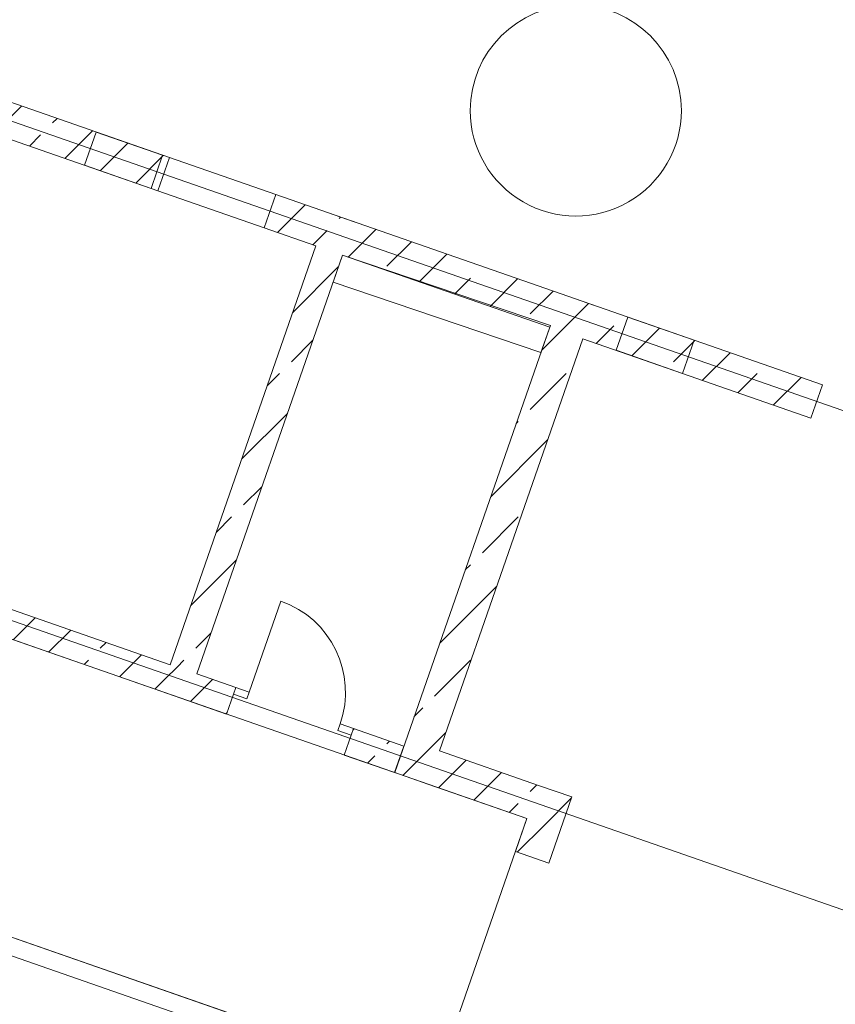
# Model space of a CAD drawing. Extents: x -22247 to 536407, y -187892 to 17509.
# Tile 31 of 75: x -1421 to 4375, y -7112 to -115. Entities that reach past the tile are written whole.
import ezdxf
from ezdxf.lldxf.tags import DXFTag

# ---------------------------------------------------------------- set-up
doc = ezdxf.new("R2010")
doc.units = 0
doc.header["$LTSCALE"] = 50
doc.layers.get('0').update_dxf_attribs({"lineweight": 25})
for name, color, linetype, lineweight in [('02 Raster Gebäude', 7, 'Continuous', 25), ('20 Dach Stb-Decke', 7, 'Continuous', 25), ('20 Innenwände', 7, 'Continuous', 25), ('20 Innenwände - Sockel', 7, 'Continuous', 25)]:
    doc.layers.add(name, color=color, linetype=linetype, lineweight=lineweight)
tags = doc.linetypes.add('Raster', pattern=[0.8, 0.4, -0.2, 0, -0.2]).pattern_tags.tags
tags[10:11] = [DXFTag(74, 4), DXFTag(75, 0), DXFTag(340, '0'), DXFTag(46, 1.0), DXFTag(50, 0.0), DXFTag(44, 0.0), DXFTag(45, 0.0)]
tags[8:9] = [DXFTag(74, 4), DXFTag(75, 0), DXFTag(340, '0'), DXFTag(46, 1.0), DXFTag(50, 0.0), DXFTag(44, 0.0), DXFTag(45, 0.0)]
tags[6:7] = [DXFTag(74, 4), DXFTag(75, 0), DXFTag(340, '0'), DXFTag(46, 1.0), DXFTag(50, 0.0), DXFTag(44, 0.0), DXFTag(45, 0.0)]
tags[4:5] = [DXFTag(74, 4), DXFTag(75, 0), DXFTag(340, '0'), DXFTag(46, 1.0), DXFTag(50, 0.0), DXFTag(44, 0.0), DXFTag(45, 0.0)]
tags = doc.linetypes.add('Strichlinie_ eng', pattern=[0.46, 0.3, -0.16]).pattern_tags.tags
tags[6:7] = [DXFTag(74, 4), DXFTag(75, 0), DXFTag(340, '0'), DXFTag(46, 1.0), DXFTag(50, 0.0), DXFTag(44, 0.0), DXFTag(45, 0.0)]
tags[4:5] = [DXFTag(74, 4), DXFTag(75, 0), DXFTag(340, '0'), DXFTag(46, 1.0), DXFTag(50, 0.0), DXFTag(44, 0.0), DXFTag(45, 0.0)]
tags = doc.linetypes.add('Untersicht', pattern=[0.4, 0.3, -0.1]).pattern_tags.tags
tags[6:7] = [DXFTag(74, 4), DXFTag(75, 0), DXFTag(340, '0'), DXFTag(46, 1.0), DXFTag(50, 0.0), DXFTag(44, 0.0), DXFTag(45, 0.0)]
tags[4:5] = [DXFTag(74, 4), DXFTag(75, 0), DXFTag(340, '0'), DXFTag(46, 1.0), DXFTag(50, 0.0), DXFTag(44, 0.0), DXFTag(45, 0.0)]
tags = doc.linetypes.add('Wipeout_Contour', pattern=[1, 0, -1]).pattern_tags.tags
tags[6:7] = [DXFTag(74, 4), DXFTag(75, 0), DXFTag(340, '0'), DXFTag(46, 1.0), DXFTag(50, 0.0), DXFTag(44, 0.0), DXFTag(45, 0.0)]
tags[4:5] = [DXFTag(74, 4), DXFTag(75, 0), DXFTag(340, '0'), DXFTag(46, 1.0), DXFTag(50, 0.0), DXFTag(44, 0.0), DXFTag(45, 0.0)]
tags = doc.linetypes.add('Öffnungslinie Tür Fenster', pattern=[0.46, 0.3, -0.16]).pattern_tags.tags
tags[6:7] = [DXFTag(74, 4), DXFTag(75, 0), DXFTag(340, '0'), DXFTag(46, 1.0), DXFTag(50, 0.0), DXFTag(44, 0.0), DXFTag(45, 0.0)]
tags[4:5] = [DXFTag(74, 4), DXFTag(75, 0), DXFTag(340, '0'), DXFTag(46, 1.0), DXFTag(50, 0.0), DXFTag(44, 0.0), DXFTag(45, 0.0)]
pattern_1 = [(45, (0, 0), (-339.41, 339.41), []), (45, (-169.7, 169.7), (-339.41, 339.41), [360, -120])]

# ---------------------------------------------------------------- blocks, each defined once
blk = doc.blocks.new('Verdeckungsfläche_A06WTX781A', base_point=(805.4, -2480.5))
at = {"color": 254, "linetype": 'Wipeout_Contour', "lineweight": 0, "ltscale": 0.003185, "true_color": 0xd6d6d6}
for p, q in [((872.7, -1787.1), (805.4, -1980.7)), ((2349.7, -2286.9), (872.7, -1787.1)), ((805.4, -1980.7), (2282.3, -2480.5)), ((2282.3, -2480.5), (2349.7, -2286.9))]:
    blk.add_line(p, q, dxfattribs=at)

msp = doc.modelspace()

# ---------------------------------------------------------------- hatches: boundary and pattern name
at = {"layer": '20 Innenwände', "linetype": 'Continuous', "lineweight": 0, "ltscale": 0.00028561}
h = msp.add_hatch(dxfattribs=at)
h.set_pattern_fill('Beton_Stahlbeton_0009', scale=1000, style=0, pattern_type=2)
h.set_pattern_definition(pattern_1)
h.paths.add_polyline_path([(-2588.7, -317.7), (-2670.9, -553.8), (-438.9, -1330.6), (-356.7, -1094.5)])
h = msp.add_hatch(dxfattribs=at)
h.set_pattern_fill('Beton_Stahlbeton_0009', scale=1000, style=0, pattern_type=2)
h.set_pattern_definition(pattern_1)
h.paths.add_polyline_path([(398.8, -1357.4), (316.7, -1593.5), (683.9, -1721.3), (766, -1485.2)])
h = msp.add_hatch(dxfattribs=at)
h.set_pattern_fill('Beton_Stahlbeton_0009', scale=1000, style=0, pattern_type=2)
h.set_pattern_definition(pattern_1)
h.paths.add_polyline_path([(683.9, -1721.3), (872.7, -1787.1), (954.9, -1551), (766, -1485.2)])
h = msp.add_hatch(dxfattribs=at)
h.set_pattern_fill('Beton_Stahlbeton_0009', scale=1000, style=0, pattern_type=2)
h.set_pattern_definition(pattern_1)
h.paths.add_polyline_path([(872.7, -1787.1), (2345.3, -2299.6), (2427.5, -2063.4), (954.9, -1551)])
h = msp.add_hatch(dxfattribs=at)
h.set_pattern_fill('Beton_Stahlbeton_0009', scale=1000, style=0, pattern_type=2)
h.set_pattern_definition(pattern_1)
h.paths.add_polyline_path([(-163.3, -4764.1), (872.7, -1787.1), (683.9, -1721.3), (-352.2, -4698.4)])
h = msp.add_hatch(dxfattribs=at)
h.set_pattern_fill('Beton_Stahlbeton_0009', scale=1000, style=0, pattern_type=2)
h.set_pattern_definition(pattern_1)
h.paths.add_polyline_path([(2345.3, -2299.6), (2581.4, -2381.7), (2663.6, -2145.6), (2427.5, -2063.4)])
h = msp.add_hatch(dxfattribs=at)
h.set_pattern_fill('Beton_Stahlbeton_0009', scale=1000, style=0, pattern_type=2)
h.set_pattern_definition(pattern_1)
h.paths.add_polyline_path([(2663.6, -2145.6), (2581.4, -2381.7), (4201.8, -2945.7), (4284, -2709.5)])
h = msp.add_hatch(dxfattribs=at)
h.set_pattern_fill('Beton_Stahlbeton_0009', scale=1000, style=0, pattern_type=2)
h.set_pattern_definition(pattern_1)
h.paths.add_polyline_path([(1561.8, -5311.5), (2581.4, -2381.7), (2345.3, -2299.6), (1325.7, -5229.4)])
h = msp.add_hatch(dxfattribs=at)
h.set_pattern_fill('Beton_Stahlbeton_0009', scale=1000, style=0, pattern_type=2)
h.set_pattern_definition(pattern_1)
h.paths.add_polyline_path([(-352.2, -4698.4), (-417.9, -4887.3), (-163.3, -4764.1)])
h = msp.add_hatch(dxfattribs=at)
h.set_pattern_fill('Beton_Stahlbeton_0009', scale=1000, style=0, pattern_type=2)
h.set_pattern_definition(pattern_1)
h.paths.add_polyline_path([(-417.9, -4887.3), (-229.1, -4953), (-163.3, -4764.1)])
h = msp.add_hatch(dxfattribs=at)
h.set_pattern_fill('Beton_Stahlbeton_0009', scale=1000, style=0, pattern_type=2)
h.set_pattern_definition(pattern_1)
h.paths.add_polyline_path([(-163.3, -4764.1), (-229.1, -4953), (48.8, -5049.7), (114.5, -4860.8)])
h = msp.add_hatch(dxfattribs=at)
h.set_pattern_fill('Beton_Stahlbeton_0009', scale=1000, style=0, pattern_type=2)
h.set_pattern_definition(pattern_1)
h.paths.add_polyline_path([(884.6, -5340.6), (1243.4, -5465.4), (1309.1, -5276.5), (950.3, -5151.7)])
h = msp.add_hatch(dxfattribs=at)
h.set_pattern_fill('Beton_Stahlbeton_0009', scale=1000, style=0, pattern_type=2)
h.set_pattern_definition(pattern_1)
h.paths.add_polyline_path([(1243.5, -5465.5), (1561.8, -5311.5), (1325.7, -5229.4)])
h = msp.add_hatch(dxfattribs=at)
h.set_pattern_fill('Beton_Stahlbeton_0009', scale=1000, style=0, pattern_type=2)
h.set_pattern_definition(pattern_1)
h.paths.add_polyline_path([(1561.8, -5311.5), (1243.5, -5465.5), (1479.6, -5547.6)])
h = msp.add_hatch(dxfattribs=at)
h.set_pattern_fill('Beton_Stahlbeton_0009', scale=1000, style=0, pattern_type=2)
h.set_pattern_definition(pattern_1)
h.paths.add_polyline_path([(1479.6, -5547.6), (2183.2, -5792.5), (2265.4, -5556.4), (1561.8, -5311.5)])
h = msp.add_hatch(dxfattribs=at)
h.set_pattern_fill('Beton_Stahlbeton_0009', scale=1000, style=0, pattern_type=2)
h.set_pattern_definition(pattern_1)
h.paths.add_polyline_path([(2183.2, -5792.5), (2501.5, -5638.6), (2265.4, -5556.4)])
h = msp.add_hatch(dxfattribs=at)
h.set_pattern_fill('Beton_Stahlbeton_0009', scale=1000, style=0, pattern_type=2)
h.set_pattern_definition(pattern_1)
h.paths.add_polyline_path([(2183.2, -5792.5), (2419.3, -5874.7), (2501.5, -5638.6)])
h = msp.add_hatch(dxfattribs=at)
h.set_pattern_fill('Beton_Stahlbeton_0009', scale=1000, style=0, pattern_type=2)
h.set_pattern_definition(pattern_1)
h.paths.add_polyline_path([(2101.7, -6026.7), (2337.8, -6108.9), (2419.3, -5874.7), (2183.2, -5792.5)])
at = {"layer": '20 Innenwände - Sockel', "linetype": 'Continuous', "lineweight": 0, "ltscale": 0.00028561}
h = msp.add_hatch(dxfattribs=at)
h.set_pattern_fill('Beton_Stahlbeton_0009', scale=1000, style=0, pattern_type=2)
h.set_pattern_definition(pattern_1)
h.paths.add_polyline_path([(-1889.3, -4163.4), (-1955, -4352.3), (-417.9, -4887.3), (-352.2, -4698.4)])

# ---------------------------------------------------------------- linework, layer by layer
at = {"layer": '02 Raster Gebäude', "color": 1, "linetype": 'Raster', "lineweight": 18, "ltscale": 0.00105, "true_color": 0xf50000}
for p, q in [((-2419.1, -509.1), (7457.1, -3946.2)), ((-3940.1, -3529.1), (6355.4, -7112.2)), ((-4304.8, -5784.5), (5616, -9237.1))]:
    msp.add_line(p, q, dxfattribs=at)
at = {"layer": '20 Dach Stb-Decke', "color": 7, "linetype": 'Öffnungslinie Tür Fenster', "lineweight": 13, "ltscale": 0.00028561}
msp.add_lwpolyline([(3280.6, -760.3, 1), (1780.6, -760.2, 1)], format="xyb", close=True, dxfattribs=at)
msp.add_lwpolyline([(-4329.7, -5643.5), (1525.8, -7681.4), (2183.2, -5792.5), (-3672.3, -3754.7)], close=True, dxfattribs=at)
at = {"layer": '20 Innenwände', "color": 7, "linetype": 'Continuous', "lineweight": 13, "ltscale": 0.00028561}
for p, q in [((-878.1, -913.1), (-960.2, -1149.2)), ((-405.9, -1077.4), (-878.1, -913.1)), ((-405.9, -1077.4), (-488, -1313.5)), ((-356.7, -1094.5), (-438.9, -1330.6)), ((-488, -1313.5), (-960.2, -1149.2)), ((398.8, -1357.4), (316.7, -1593.5)), ((954.9, -1551), (766, -1485.2)), ((2663.6, -2145.6), (2427.5, -2063.4)), ((2899.7, -2227.8), (2817.5, -2463.9)), ((3371.9, -2392.1), (2899.7, -2227.8)), ((3371.9, -2392.1), (3289.7, -2628.2)), ((3289.7, -2628.2), (2817.5, -2463.9)), ((4201.8, -2945.7), (4284, -2709.5)), ((4201.8, -2945.7), (4284, -2709.5)), ((209, -4893.7), (434.1, -4246.7)), ((114.5, -4860.8), (98.1, -4908)), ((98.1, -4908), (114.5, -4860.8)), ((114.5, -4860.8), (98.1, -4908)), ((114.5, -4860.8), (98.1, -4908)), ((114.5, -4860.8), (209, -4893.7)), ((209, -4893.7), (192.5, -4940.9)), ((98.1, -4908), (48.8, -5049.7)), ((98.1, -4908), (48.8, -5049.7)), ((192.5, -4940.9), (98.1, -4908)), ((839.5, -5166), (855.9, -5118.8)), ((933.9, -5198.9), (839.5, -5166)), ((855.9, -5118.8), (950.3, -5151.7)), ((950.3, -5151.7), (933.9, -5198.9)), ((950.3, -5151.7), (933.9, -5198.9)), ((950.3, -5151.7), (933.9, -5198.9)), ((950.3, -5151.7), (933.9, -5198.9)), ((933.9, -5198.9), (884.6, -5340.6)), ((933.9, -5198.9), (884.6, -5340.6)), ((2101.7, -6026.7), (2337.8, -6108.9)), ((2101.7, -6026.7), (2337.8, -6108.9))]:
    msp.add_line(p, q, dxfattribs=at)
at = {"layer": '20 Innenwände', "color": 7, "linetype": 'Untersicht', "lineweight": 13, "ltscale": 0.00028561}
for p, q in [((-356.7, -1094.5), (-438.9, -1330.6)), ((-356.7, -1094.5), (398.8, -1357.4)), ((-438.9, -1330.6), (316.7, -1593.5)), ((398.8, -1357.4), (316.7, -1593.5))]:
    msp.add_line(p, q, dxfattribs=at)
at = {"layer": '20 Innenwände', "color": 7, "linetype": 'Strichlinie_ eng', "lineweight": 13, "ltscale": 0.00028561}
msp.add_line((1525.8, -7681.4), (-5196.9, -5341.7), dxfattribs=at)
at = {"layer": '20 Innenwände', "color": 7, "linetype": 'Continuous', "lineweight": 13, "ltscale": 0.00028561}
for points in [[(-356.7, -1094.5), (-2588.7, -317.7)], [(-2670.9, -553.8), (-438.9, -1330.6)], [(4284, -2709.5), (398.8, -1357.4)], [(316.7, -1593.5), (683.9, -1721.3)], [(683.9, -1721.3), (-352.2, -4698.4)], [(-163.3, -4764.1), (872.7, -1787.1)], [(872.7, -1787.1), (805.4, -1980.7)], [(872.7, -1787.1), (2345.3, -2299.6)], [(2349.7, -2286.9), (872.7, -1787.1)], [(805.4, -1980.7), (2282.3, -2480.5)], [(2345.3, -2299.6), (1243.5, -5465.5)], [(2282.3, -2480.5), (2349.7, -2286.9)], [(1561.8, -5311.5), (2581.4, -2381.7)], [(2581.4, -2381.7), (4201.8, -2945.7)], [(114.5, -4860.8), (-163.3, -4764.1)], [(-417.9, -4887.3), (48.8, -5049.7)], [(1309.1, -5276.5), (950.3, -5151.7)], [(1243.4, -5465.4), (1309.1, -5276.5)], [(2265.4, -5556.4), (1561.8, -5311.5)], [(884.6, -5340.6), (1243.4, -5465.4)], [(1243.5, -5465.5), (1479.6, -5547.6)], [(1479.6, -5547.6), (2183.2, -5792.5)], [(2501.5, -5638.6), (2265.4, -5556.4)], [(2337.8, -6108.9), (2501.5, -5638.6)], [(2183.2, -5792.5), (2101.7, -6026.7)]]:
    msp.add_lwpolyline(points, dxfattribs=at)
msp.add_arc((209, -4893.7), 685, 340.81117, 70.81117, dxfattribs=at)
at = {"layer": '20 Innenwände - Sockel', "color": 7, "linetype": 'Continuous', "lineweight": 13, "ltscale": 0.00028561}
for points in [[(-352.2, -4698.4), (-1889.3, -4163.4)], [(-1955, -4352.3), (-417.9, -4887.3)]]:
    msp.add_lwpolyline(points, dxfattribs=at)

# ---------------------------------------------------------------- block references
at = {"layer": '20 Innenwände', "color": 254, "linetype": 'Wipeout_Contour', "lineweight": 0, "ltscale": 0.003185, "true_color": 0xd6d6d6}
msp.add_blockref('Verdeckungsfläche_A06WTX781A', (805.4, -2480.5), dxfattribs=at)

doc.saveas('drawing.dxf')
